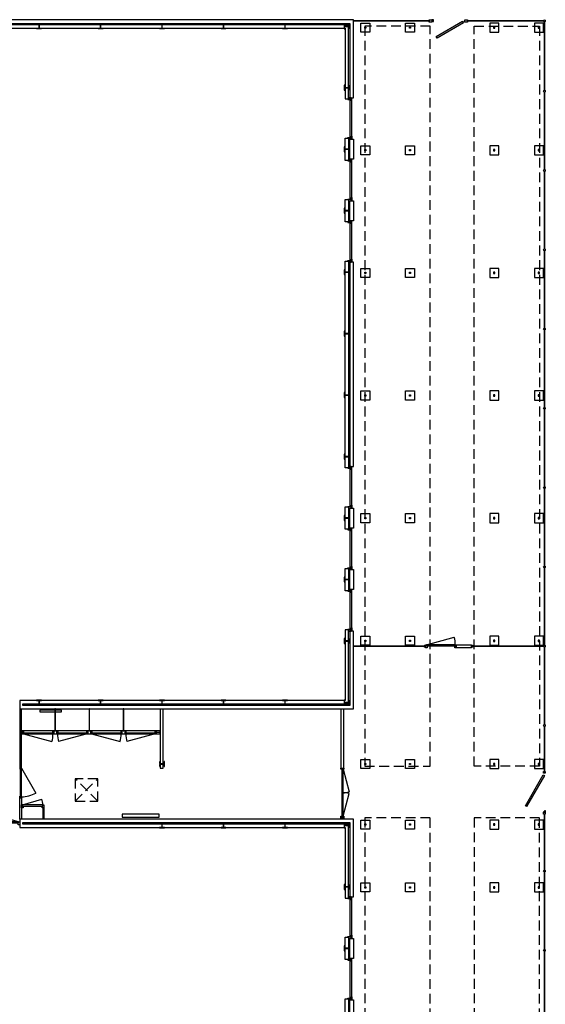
# Model space of a CAD drawing. Header units: millimetres. Extents: x 7256 to 213640, y 21030 to 164335.
# Tile 39 of 70: x 182558 to 199660, y 52634 to 84669. Entities that reach past the tile are written whole.
import ezdxf

# ---------------------------------------------------------------- set-up
doc = ezdxf.new("R2010")
doc.units = ezdxf.units.MM
doc.header["$LTSCALE"] = 100
doc.linetypes.add('HIDDEN2', pattern=[4.7625, 3.175, -1.5875])
for name, color, linetype in [('AA28----_KONSTRUKTIE', 252, 'Continuous'), ('AL10----_FUNDERING', 7, 'Continuous'), ('AL21----_BUITENWAND', 3, 'Continuous'), ('AL22----_BINNENWAND', 2, 'Continuous'), ('AL27----_DAKEN', 7, 'Continuous'), ('AL28----_KONSTRUKTIE_BETON', 3, 'Continuous'), ('AL28----_KONSTRUKTIE_STAAL', 1, 'Continuous'), ('AL31----_BUITENKOZIJNEN', 1, 'Continuous'), ('AL32----_BINNENKOZIJNEN', 1, 'Continuous'), ('AL33----_VLOEROPENINGEN', 1, 'HIDDEN2'), ('AL51----_RADIATOREN', 8, 'Continuous')]:
    doc.layers.add(name, color=color, linetype=linetype)

# ---------------------------------------------------------------- blocks, each defined once
blk = doc.blocks.new('HEA 160')
at = {"layer": 'AA28----_KONSTRUKTIE'}
h = blk.add_hatch(color=256, dxfattribs=at)
h.dxf.hatch_style = 1
h.paths.add_polyline_path([(80, -76), (80, -67), (18, -67, -0.414214), (3, -52), (3, 52, -0.414214), (18, 67), (80, 67), (80, 76), (-80, 76), (-80, 67), (-18, 67, -0.414214), (-3, 52), (-3, -52, -0.414214), (-18, -67), (-80, -67), (-80, -76)])
at = {"layer": 'AL28----_KONSTRUKTIE_STAAL'}
blk.add_lwpolyline([(-80, 76), (-80, 67), (-18, 67, -0.414214), (-3, 52), (-3, -52, -0.414214), (-18, -67), (-80, -67), (-80, -76), (80, -76), (80, -67), (18, -67, -0.414214), (3, -52), (3, 52, -0.414214), (18, 67), (80, 67), (80, 76)], format="xyb", close=True, dxfattribs=at)
blk = doc.blocks.new('Funderingvoet fietsenstalling')
at = {"layer": 'AL10----_FUNDERING'}
blk.add_lwpolyline([(0, 295), (295, 295), (295, 0), (0, 0)], close=True, dxfattribs=at)
blk = doc.blocks.new('Constructie fietsenstalling')
at = {"layer": 'AL28----_KONSTRUKTIE_BETON'}
blk.add_lwpolyline([(0, 40), (40, 40), (40, 0), (0, 0)], close=True, dxfattribs=at)
blk = doc.blocks.new('*U70')
at = {"layer": 'AL31----_BUITENKOZIJNEN'}
for points in [[(-1000, 50), (-965, 50), (-965, 9), (-950, 9), (-950, -50), (-1000, -50)], [(-965, 9), (-35, 9), (-35, 50), (-965, 50)], [(-50, -50), (-50, 9), (-35, 9), (-35, 50), (0, 50), (0, -50)]]:
    blk.add_lwpolyline(points, close=True, dxfattribs=at)
blk.add_lwpolyline([(-965, 50), (-67, 291)], dxfattribs=at)
blk.add_arc((-965, 50), 930, 0, 15, dxfattribs=at)
blk = doc.blocks.new('Fiets in uitgang medewerkers')
at = {"layer": 'AL21----_BUITENWAND'}
for points in [[(0, 80), (80, 80), (80, 0), (0, 0)], [(1160, 80), (1240, 80), (1240, 0), (1160, 0)]]:
    blk.add_lwpolyline(points, close=True, dxfattribs=at)
at = {"layer": 'AL31----_BUITENKOZIJNEN'}
for points in [[(126, 102), (983, 597), (1013, 545), (156, 50)], [(1100, 0), (1160, 0), (1160, 60), (1100, 60)]]:
    blk.add_lwpolyline(points, close=True, dxfattribs=at)
blk = doc.blocks.new('Hekwerkpaal fietsenstalling 6cm')
at = {"layer": 'AL21----_BUITENWAND'}
blk.add_circle((0, 0), 30, dxfattribs=at)
blk = doc.blocks.new('Hekwerk fietsenstalling')
at = {"layer": 'AL21----_BUITENWAND'}
for points in [[(-1260, 5), (-1250, 5), (-1250, 15), (-1260, 15)], [(-1250, 0), (1250, 0), (1250, 20), (-1250, 20)], [(1250, 5), (1260, 5), (1260, 15), (1250, 15)]]:
    blk.add_lwpolyline(points, close=True, dxfattribs=at)
blk = doc.blocks.new('Fietsenstalling ingang leerlingen')
at = {"layer": 'AL31----_BUITENKOZIJNEN'}
for points in [[(265, 1345), (1278, 760), (1258, 725), (245, 1310)], [(0, 756), (60, 756), (60, 696), (0, 696)], [(60, 726), (60, 746), (85, 746), (85, 706), (60, 706)], [(60, 706), (120, 706), (120, 696), (60, 696)], [(1330, 756), (1390, 756), (1390, 696), (1330, 696)]]:
    blk.add_lwpolyline(points, close=True, dxfattribs=at)
blk = doc.blocks.new('Hekwerk Fietsenstalling oa')
at = {"layer": 'AL21----_BUITENWAND'}
for points in [[(2460, 48370), (0, 48370), (0, 48390), (2460, 48390)], [(2470, 48375), (2460, 48375), (2460, 48385), (2470, 48385)], [(3720, 48375), (3710, 48375), (3710, 48385), (3720, 48385)], [(6175, 48370), (3720, 48370), (3720, 48390), (6175, 48390)], [(6185, 48375), (6175, 48375), (6175, 48385), (6185, 48385)], [(6205, 48340), (6205, 46135), (6225, 46135), (6225, 48340)], [(6210, 48350), (6210, 48340), (6220, 48340), (6220, 48350)], [(6210, 46135), (6210, 46125), (6220, 46125), (6220, 46135)], [(2280, 28024), (0, 28025), (0, 28045), (2280, 28044)], [(2290, 28029), (2280, 28029), (2280, 28039), (2290, 28039)], [(3350, 28085), (3840, 28085), (3840, 27985), (3350, 27985)], [(3910, 28030), (3900, 28030), (3900, 28040), (3910, 28040)], [(6175, 28025), (3910, 28025), (3910, 28045), (6175, 28045)], [(6185, 28030), (6175, 28030), (6175, 28040), (6185, 28040)], [(6205, 25415), (6205, 23972), (6225, 23972), (6225, 25415)], [(6210, 25425), (6210, 25415), (6220, 25415), (6220, 25425)], [(6210, 23972), (6210, 23962), (6220, 23962), (6220, 23972)], [(6205, 22562), (6205, 20760), (6225, 20760), (6225, 22562)], [(6210, 22572), (6210, 22562), (6220, 22562), (6220, 22572)], [(6210, 20760), (6210, 20750), (6220, 20750), (6220, 20760)]]:
    blk.add_lwpolyline(points, close=True, dxfattribs=at)
at = {"layer": 'AL21----_BUITENWAND', "rotation": 270}
for name, p in [('Hekwerkpaal fietsenstalling 6cm', (6215, 48380)), ('Hekwerkpaal fietsenstalling 6cm', (6215, 46095)), ('Hekwerk fietsenstalling', (6205, 44805)), ('Hekwerkpaal fietsenstalling 6cm', (6215, 43515)), ('Hekwerk fietsenstalling', (6205, 42225)), ('Hekwerkpaal fietsenstalling 6cm', (6215, 40935)), ('Hekwerk fietsenstalling', (6205, 39645)), ('Hekwerkpaal fietsenstalling 6cm', (6215, 38355)), ('Hekwerk fietsenstalling', (6205, 37065)), ('Hekwerkpaal fietsenstalling 6cm', (6215, 35775)), ('Hekwerk fietsenstalling', (6205, 34485)), ('Hekwerkpaal fietsenstalling 6cm', (6215, 33195)), ('Hekwerk fietsenstalling', (6205, 31905)), ('Hekwerkpaal fietsenstalling 6cm', (6215, 30615)), ('Hekwerk fietsenstalling', (6205, 29325)), ('Hekwerkpaal fietsenstalling 6cm', (2320, 28035)), ('Hekwerkpaal fietsenstalling 6cm', (3870, 28035)), ('Hekwerkpaal fietsenstalling 6cm', (6215, 28035)), ('Hekwerk fietsenstalling', (6205, 26745)), ('Hekwerkpaal fietsenstalling 6cm', (6215, 25455)), ('Hekwerkpaal fietsenstalling 6cm', (6215, 20720)), ('Hekwerk fietsenstalling', (6205, 19430)), ('Hekwerkpaal fietsenstalling 6cm', (6215, 18140)), ('Hekwerk fietsenstalling', (6205, 16850))]:
    blk.add_blockref(name, p, dxfattribs=at)
at = {"layer": 'AL31----_BUITENKOZIJNEN'}
for name, p, rotation in [('Fiets in uitgang medewerkers', (3710, 48420), 180), ('Fietsenstalling ingang leerlingen', (6941, 22572), 90)]:
    blk.add_blockref(name, p, dxfattribs=dict(at, rotation=rotation))
blk.add_blockref('*U70', (3350, 28035), dxfattribs=at)
blk = doc.blocks.new('*U141')
at = {"layer": 'AL31----_BUITENKOZIJNEN'}
for points in [[(-1600, 50), (-1565, 50), (-1565, -50), (-1600, -50)], [(-1565, 21), (-1565, -21), (-35, -21), (-35, 21)], [(-35, 50), (0, 50), (0, -50), (-35, -50)]]:
    blk.add_lwpolyline(points, close=True, dxfattribs=at)
for points in [[(-800, -21), (-800, 21)], [(-1565, -21), (-826, -219)], [(-35, -21), (-774, -219)]]:
    blk.add_lwpolyline(points, dxfattribs=at)
for centre, start, end in [((-1565, -21), 345, 0), ((-35, -21), 179.9983, 195.0006)]:
    blk.add_arc(centre, 765, start, end, dxfattribs=at)
blk = doc.blocks.new('*U131')
at = {"layer": 'AL32----_BINNENKOZIJNEN'}
for points in [[(-1000, 50), (-965, 50), (-965, 9), (-950, 9), (-950, -50), (-1000, -50)], [(-965, 9), (-35, 9), (-35, 50), (-965, 50)], [(-50, -50), (-50, 9), (-35, 9), (-35, 50), (0, 50), (0, -50)]]:
    blk.add_lwpolyline(points, close=True, dxfattribs=at)
blk.add_lwpolyline([(-35, 50), (-933, 291)], dxfattribs=at)
blk.add_arc((-35, 50), 930, 165, 180, dxfattribs=at)
blk = doc.blocks.new('*U159')
at = {"layer": 'AL32----_BINNENKOZIJNEN'}
for points in [[(-1030, -50), (-995, -50), (-995, -9), (-980, -9), (-980, 50), (-1030, 50)], [(-50, 50), (-50, -9), (-35, -9), (-35, -50), (0, -50), (0, 50)], [(-995, -9), (-35, -9), (-35, -50), (-995, -50)]]:
    blk.add_lwpolyline(points, close=True, dxfattribs=at)
blk.add_lwpolyline([(-35, -50), (-962, -298)], dxfattribs=at)
blk.add_arc((-35, -50), 960, 180, 195, dxfattribs=at)
blk = doc.blocks.new('*U160')
at = {"layer": 'AL32----_BINNENKOZIJNEN'}
for points in [[(-1030, -50), (-995, -50), (-995, -9), (-980, -9), (-980, 50), (-1030, 50)], [(-50, 50), (-50, -9), (-35, -9), (-35, -50), (0, -50), (0, 50)], [(-995, -9), (-35, -9), (-35, -50), (-995, -50)]]:
    blk.add_lwpolyline(points, close=True, dxfattribs=at)
blk.add_lwpolyline([(-995, -50), (-68, -298)], dxfattribs=at)
blk.add_arc((-995, -50), 960, 345, 0, dxfattribs=at)
blk = doc.blocks.new('33_kruipluik_730x730')
at = {"layer": 'AL33----_VLOEROPENINGEN'}
for p, q in [((365, -365), (-365, 365)), ((-365, -365), (365, 365))]:
    blk.add_line(p, q, dxfattribs=at)
blk.add_lwpolyline([(-365, 365), (-365, -365), (365, -365), (365, 365)], close=True, dxfattribs=at)

msp = doc.modelspace()

# ---------------------------------------------------------------- linework, layer by layer
at = {"layer": 'AL21----_BUITENWAND'}
for points in [[(180975, 84659), (180975, 84549), (193305, 84549), (193305, 82129), (193415, 82129), (193415, 84659)], [(180937, 84499), (180937, 84389), (193145, 84389), (193145, 82091), (193255, 82091), (193255, 84499)], [(193145, 80817), (193255, 80817), (193255, 80091), (193145, 80091)], [(193305, 80779), (193415, 80779), (193415, 80129), (193305, 80129)], [(193145, 78817), (193255, 78817), (193255, 78091), (193145, 78091)], [(193305, 78779), (193415, 78779), (193415, 78129), (193305, 78129)], [(193145, 76817), (193255, 76817), (193255, 70091), (193145, 70091)], [(193305, 70129), (193415, 70129), (193415, 76779), (193305, 76779)], [(193145, 68817), (193255, 68817), (193255, 68091), (193145, 68091)], [(193305, 68779), (193415, 68779), (193415, 68129), (193305, 68129)], [(193145, 66817), (193255, 66817), (193255, 66091), (193145, 66091)], [(193305, 66779), (193415, 66779), (193415, 66129), (193305, 66129)], [(193415, 64779), (193305, 64779), (193305, 62359), (182658, 62359), (182658, 62409), (193255, 62409), (193255, 64817), (193145, 64817), (193145, 62519), (182558, 62519), (182558, 62249), (193415, 62249)], [(193145, 56091), (193255, 56091), (193255, 58499), (182658, 58499), (182658, 58549), (193305, 58549), (193305, 56129), (193415, 56129), (193415, 58659), (182558, 58659), (182558, 58389), (193145, 58389)], [(193145, 54817), (193255, 54817), (193255, 54091), (193145, 54091)], [(193305, 54779), (193415, 54779), (193415, 54129), (193305, 54129)], [(193145, 52817), (193255, 52817), (193255, 52091), (193145, 52091)], [(193305, 52779), (193415, 52779), (193415, 52129), (193305, 52129)]]:
    msp.add_lwpolyline(points, close=True, dxfattribs=at)
for points in [[(193007, 62249), (193007, 60316), (193107, 60316), (193107, 62249)], [(193007, 58659), (193007, 58716), (193107, 58716), (193107, 58659)]]:
    msp.add_lwpolyline(points, dxfattribs=at)
at = {"layer": 'AL22----_BINNENWAND'}
for points in [[(182558, 62249), (182558, 60349), (182618, 60349), (182618, 62249)], [(187125, 62249), (187125, 60316), (187225, 60316), (187225, 62249)], [(182558, 58659), (182558, 59349), (182618, 59349), (182618, 58659)]]:
    msp.add_lwpolyline(points, dxfattribs=at)
for points in [[(183715, 61529), (183725, 61529), (183725, 62249), (183705, 62249), (183705, 61529)], [(184825, 61529), (184835, 61529), (184835, 62249), (184815, 62249), (184815, 61529)], [(185935, 61529), (185945, 61529), (185945, 62249), (185925, 62249), (185925, 61529)], [(185370, 61429), (185370, 61429), (187125, 61429), (187125, 61529), (182618, 61529), (182618, 61429), (185370, 61429)], [(183318, 59024), (183343, 59024), (183343, 58659), (183318, 58659)]]:
    msp.add_lwpolyline(points, close=True, dxfattribs=at)
at = {"layer": 'AL27----_DAKEN', "linetype": 'HIDDEN2'}
for points in [[(195913, 84461), (193783, 84461), (193783, 60381), (195913, 60381)], [(197343, 84461), (199473, 84461), (199473, 60381), (197343, 60381)], [(195913, 58699), (193783, 58699), (193783, 36466), (195913, 36466)], [(199473, 58699), (197343, 58699), (197343, 36466), (199473, 36466)]]:
    msp.add_lwpolyline(points, close=True, dxfattribs=at)
at = {"layer": 'AL31----_BUITENKOZIJNEN'}
for points in [[(193240, 82091), (193240, 82073), (193308, 82073), (193308, 82091)], [(193255, 82091), (193345, 82091), (193345, 82129), (193255, 82129)], [(193308, 82047), (193345, 82047), (193345, 82029), (193368, 82029), (193368, 82109), (193345, 82109), (193345, 82091), (193308, 82091)], [(193240, 80817), (193240, 80835), (193308, 80835), (193308, 80817)], [(193255, 80779), (193345, 80779), (193345, 80817), (193255, 80817)], [(193308, 80817), (193308, 80861), (193345, 80861), (193345, 80879), (193368, 80879), (193368, 80799), (193345, 80799), (193345, 80817)], [(193240, 80091), (193240, 80073), (193308, 80073), (193308, 80091)], [(193255, 80091), (193345, 80091), (193345, 80129), (193255, 80129)], [(193308, 80047), (193345, 80047), (193345, 80029), (193368, 80029), (193368, 80109), (193345, 80109), (193345, 80091), (193308, 80091)], [(193240, 78817), (193240, 78835), (193308, 78835), (193308, 78817)], [(193255, 78779), (193345, 78779), (193345, 78817), (193255, 78817)], [(193308, 78817), (193308, 78861), (193345, 78861), (193345, 78879), (193368, 78879), (193368, 78799), (193345, 78799), (193345, 78817)], [(193240, 78091), (193240, 78073), (193308, 78073), (193308, 78091)], [(193255, 78091), (193345, 78091), (193345, 78129), (193255, 78129)], [(193308, 78047), (193345, 78047), (193345, 78029), (193368, 78029), (193368, 78109), (193345, 78109), (193345, 78091), (193308, 78091)], [(193240, 76817), (193240, 76835), (193308, 76835), (193308, 76817)], [(193255, 76779), (193345, 76779), (193345, 76817), (193255, 76817)], [(193308, 76817), (193308, 76861), (193345, 76861), (193345, 76879), (193368, 76879), (193368, 76799), (193345, 76799), (193345, 76817)], [(193240, 70091), (193240, 70073), (193308, 70073), (193308, 70091)], [(193255, 70091), (193345, 70091), (193345, 70129), (193255, 70129)], [(193308, 70047), (193345, 70047), (193345, 70029), (193368, 70029), (193368, 70109), (193345, 70109), (193345, 70091), (193308, 70091)], [(193308, 68817), (193308, 68861), (193345, 68861), (193345, 68879), (193368, 68879), (193368, 68799), (193345, 68799), (193345, 68817)], [(193240, 68817), (193240, 68835), (193308, 68835), (193308, 68817)], [(193255, 68779), (193345, 68779), (193345, 68817), (193255, 68817)], [(193240, 68091), (193240, 68073), (193308, 68073), (193308, 68091)], [(193255, 68091), (193345, 68091), (193345, 68129), (193255, 68129)], [(193308, 68047), (193345, 68047), (193345, 68029), (193368, 68029), (193368, 68109), (193345, 68109), (193345, 68091), (193308, 68091)], [(193240, 66817), (193240, 66835), (193308, 66835), (193308, 66817)], [(193255, 66779), (193345, 66779), (193345, 66817), (193255, 66817)], [(193308, 66817), (193308, 66861), (193345, 66861), (193345, 66879), (193368, 66879), (193368, 66799), (193345, 66799), (193345, 66817)], [(193240, 66091), (193240, 66073), (193308, 66073), (193308, 66091)], [(193255, 66091), (193345, 66091), (193345, 66129), (193255, 66129)], [(193308, 66047), (193345, 66047), (193345, 66029), (193368, 66029), (193368, 66109), (193345, 66109), (193345, 66091), (193308, 66091)], [(193240, 64817), (193240, 64835), (193308, 64835), (193308, 64817)], [(193255, 64779), (193345, 64779), (193345, 64817), (193255, 64817)], [(193308, 64817), (193308, 64861), (193345, 64861), (193345, 64879), (193368, 64879), (193368, 64799), (193345, 64799), (193345, 64817)], [(193240, 56091), (193240, 56073), (193308, 56073), (193308, 56091)], [(193255, 56091), (193345, 56091), (193345, 56129), (193255, 56129)], [(193308, 56047), (193345, 56047), (193345, 56029), (193368, 56029), (193368, 56109), (193345, 56109), (193345, 56091), (193308, 56091)], [(193240, 54817), (193240, 54835), (193308, 54835), (193308, 54817)], [(193255, 54779), (193345, 54779), (193345, 54817), (193255, 54817)], [(193308, 54817), (193308, 54861), (193345, 54861), (193345, 54879), (193368, 54879), (193368, 54799), (193345, 54799), (193345, 54817)], [(193240, 54091), (193240, 54073), (193308, 54073), (193308, 54091)], [(193255, 54091), (193345, 54091), (193345, 54129), (193255, 54129)], [(193308, 54047), (193345, 54047), (193345, 54029), (193368, 54029), (193368, 54109), (193345, 54109), (193345, 54091), (193308, 54091)], [(193308, 52817), (193308, 52861), (193345, 52861), (193345, 52879), (193368, 52879), (193368, 52799), (193345, 52799), (193345, 52817)], [(193240, 52817), (193240, 52835), (193308, 52835), (193308, 52817)], [(193255, 52779), (193345, 52779), (193345, 52817), (193255, 52817)]]:
    msp.add_lwpolyline(points, close=True, dxfattribs=at)
for points in [[(193308, 80861), (193308, 82047)], [(193368, 80879), (193368, 82029)], [(193308, 78861), (193308, 80047)], [(193368, 78879), (193368, 80029)], [(193308, 76861), (193308, 78047)], [(193368, 76879), (193368, 78029)], [(193308, 68861), (193308, 70047)], [(193368, 68879), (193368, 70029)], [(193308, 66861), (193308, 68047)], [(193368, 66879), (193368, 68029)], [(193308, 64861), (193308, 66047)], [(193368, 64879), (193368, 66029)], [(193308, 54861), (193308, 56047)], [(193368, 54879), (193368, 56029)], [(193308, 52861), (193308, 54047)], [(193368, 52879), (193368, 54029)]]:
    msp.add_lwpolyline(points, dxfattribs=at)
at = {"layer": 'AL32----_BINNENKOZIJNEN'}
for points in [[(182558, 60349), (182558, 60289), (182578, 60289), (182578, 60314), (182618, 60314), (182618, 60349)], [(182578, 60314), (182578, 59384), (182618, 59384), (182618, 60314)], [(182558, 59349), (182558, 59409), (182578, 59409), (182578, 59384), (182618, 59384), (182618, 59349)], [(182618, 59124), (182653, 59124), (182653, 59083), (182668, 59083), (182668, 59024), (182618, 59024)], [(182653, 59083), (183308, 59083), (183308, 59124), (182653, 59124)], [(183293, 59024), (183293, 59083), (183308, 59083), (183308, 59124), (183343, 59124), (183343, 59024)]]:
    msp.add_lwpolyline(points, close=True, dxfattribs=at)
for points in [[(182618, 60314), (183083, 59508)], [(182653, 59124), (183284, 59313)]]:
    msp.add_lwpolyline(points, dxfattribs=at)
for centre, radius, start, end in [((182618, 60314), 930, 270, 300), ((182578, 59124), 730, 0, 15)]:
    msp.add_arc(centre, radius, start, end, dxfattribs=at)
at = {"layer": 'AL51----_RADIATOREN'}
for points in [[(183218, 62199), (183218, 62149), (183918, 62149), (183918, 62199)], [(185893, 58819), (185893, 58719), (187093, 58719), (187093, 58819)]]:
    msp.add_lwpolyline(points, close=True, dxfattribs=at)
msp.add_lwpolyline([(187125, 61479), (187005, 61479)], dxfattribs=at)

# ---------------------------------------------------------------- block references
at = {"layer": 'AL10----_FUNDERING'}
for p in [(193655, 84264), (195110, 84264), (193655, 80274), (195110, 80274), (193655, 76284), (195110, 76284), (193655, 72294), (195110, 72294), (193655, 68304), (195110, 68304), (193655, 64314), (195110, 64314), (193655, 60304), (195110, 60304), (193655, 58334), (193655, 58334), (195110, 58334), (195110, 58334), (193655, 56289), (193655, 56289), (195110, 56289), (195110, 56289)]:
    msp.add_blockref('Funderingvoet fietsenstalling', p, dxfattribs=at)
at = {"layer": 'AL10----_FUNDERING', "xscale": -1}
for p in [(198145, 84264), (199600, 84264), (198145, 80274), (199600, 80274), (198145, 76284), (199600, 76284), (198145, 72294), (199600, 72294), (198145, 68304), (199600, 68304), (198145, 64314), (199600, 64314), (198145, 60304), (199600, 60304), (198145, 58334), (198145, 58334), (199600, 58334), (199600, 58334), (198145, 56289), (198145, 56289), (199600, 56289), (199600, 56289)]:
    msp.add_blockref('Funderingvoet fietsenstalling', p, dxfattribs=at)
at = {"layer": 'AL21----_BUITENWAND'}
msp.add_blockref('Hekwerk Fietsenstalling oa', (193415, 36249), dxfattribs=at)
at = {"layer": 'AL22----_BINNENWAND'}
msp.add_blockref('33_kruipluik_730x730', (184733, 59609), dxfattribs=at)
at = {"layer": 'AL28----_KONSTRUKTIE_BETON'}
for name, p in [('HEA 160', (183190, 84454)), ('HEA 160', (185190, 84454)), ('HEA 160', (187190, 84454)), ('HEA 160', (189190, 84454)), ('HEA 160', (191190, 84454)), ('Constructie fietsenstalling', (193783, 84391)), ('Constructie fietsenstalling', (195238, 84391)), ('Constructie fietsenstalling', (193783, 80401)), ('Constructie fietsenstalling', (195238, 80401)), ('Constructie fietsenstalling', (193783, 76411)), ('Constructie fietsenstalling', (195238, 76411)), ('Constructie fietsenstalling', (193783, 72421)), ('Constructie fietsenstalling', (195238, 72421)), ('Constructie fietsenstalling', (193783, 68431)), ('Constructie fietsenstalling', (195238, 68431)), ('Constructie fietsenstalling', (193783, 64441)), ('Constructie fietsenstalling', (195238, 64441)), ('HEA 160', (183190, 62454)), ('HEA 160', (185190, 62454)), ('HEA 160', (187190, 62454)), ('HEA 160', (189190, 62454)), ('HEA 160', (191190, 62454)), ('Constructie fietsenstalling', (193783, 60431)), ('Constructie fietsenstalling', (195238, 60431)), ('HEA 160', (187190, 58454)), ('HEA 160', (189190, 58454)), ('HEA 160', (191190, 58454)), ('Constructie fietsenstalling', (193783, 58461)), ('Constructie fietsenstalling', (193783, 58461)), ('Constructie fietsenstalling', (195238, 58461)), ('Constructie fietsenstalling', (195238, 58461)), ('Constructie fietsenstalling', (193783, 56416)), ('Constructie fietsenstalling', (193783, 56416)), ('Constructie fietsenstalling', (195238, 56416)), ('Constructie fietsenstalling', (195238, 56416))]:
    msp.add_blockref(name, p, dxfattribs=at)
at = {"layer": 'AL28----_KONSTRUKTIE_BETON', "rotation": 90}
for p in [(193190, 84454), (193190, 82454), (193190, 80454), (193190, 78454), (193190, 76454), (193190, 74454), (193190, 72454), (193190, 70454), (193190, 68454), (193190, 66454), (193190, 64454), (193190, 62454), (187190, 60454), (193190, 58454), (193190, 56454), (193190, 54454)]:
    msp.add_blockref('HEA 160', p, dxfattribs=at)
at = {"layer": 'AL28----_KONSTRUKTIE_BETON', "xscale": -1}
for p in [(198018, 84391), (199473, 84391), (198018, 80401), (199473, 80401), (198018, 76411), (199473, 76411), (198018, 72421), (199473, 72421), (198018, 68431), (199473, 68431), (198018, 64441), (199473, 64441), (198018, 60431), (199473, 60431), (198018, 58461), (198018, 58461), (199473, 58461), (199473, 58461), (198018, 56416), (198018, 56416), (199473, 56416), (199473, 56416)]:
    msp.add_blockref('Constructie fietsenstalling', p, dxfattribs=at)
at = {"layer": 'AL31----_BUITENKOZIJNEN', "rotation": 90}
msp.add_blockref('*U141', (193057, 60316), dxfattribs=at)
at = {"layer": 'AL32----_BINNENKOZIJNEN'}
for name, p in [('*U160', (183675, 61479)), ('*U159', (184785, 61479)), ('*U160', (185895, 61479)), ('*U159', (187005, 61479)), ('*U131', (182558, 58524))]:
    msp.add_blockref(name, p, dxfattribs=at)

doc.saveas('drawing.dxf')
